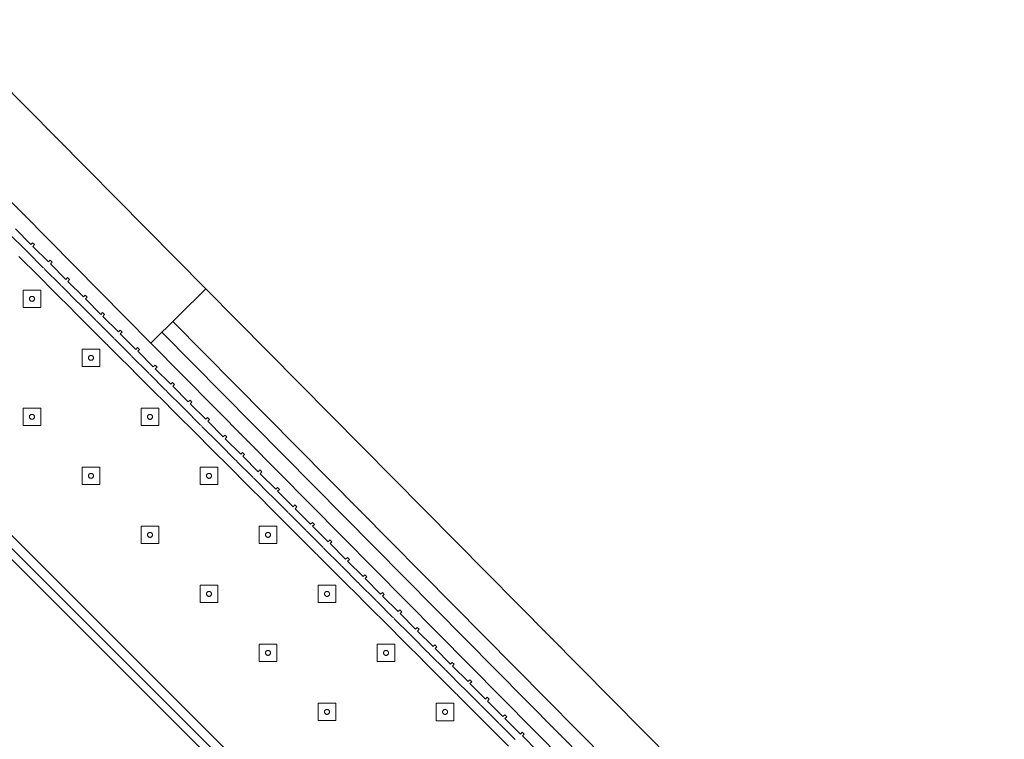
# Model space of a CAD drawing. Header units: metres. Extents: x 2232.4 to 2275.2, y 411.9 to 437.5.
# Tile 8 of 19: x 2245.1 to 2248.2, y 434.9 to 437.2. Entities that reach past the tile are written whole.
import ezdxf

# ---------------------------------------------------------------- set-up
doc = ezdxf.new("R2010")
doc.units = ezdxf.units.M
doc.layers.add('DOOR', color=5, linetype='Continuous')
doc.layers.add('WALL NEW', color=40, linetype='Continuous')
doc.layers.add('NC_N1_BANQUETTES', color=7, linetype='Continuous', lineweight=13)

# ---------------------------------------------------------------- blocks, each defined once
blk = doc.blocks.new('RP_MODERN_EXTENDED_TRIANGLE_L')
at = {"color": 0, "linetype": 'Continuous', "lineweight": -2}
for points in [[(0.035, 0.769), (0.035, 0.84), (0.027, 0.84), (0.027, 0.849), (0.035, 0.849), (0.035, 0.92), (0.027, 0.92), (0.027, 0.929), (0.035, 0.929), (0.035, 1), (0.027, 1), (0.027, 1.009), (0.035, 1.009), (0.035, 1.08), (0.027, 1.08), (0.027, 1.089), (0.035, 1.089), (0.035, 1.16), (0.027, 1.16), (0.027, 1.169), (0.035, 1.169), (0.035, 1.24), (0.027, 1.24), (0.027, 1.249), (0.035, 1.249), (0.035, 1.32), (0.027, 1.32), (0.027, 1.329), (0.035, 1.329), (0.035, 1.4), (0.027, 1.4), (0.027, 1.409), (0.035, 1.409), (0.035, 1.48), (0.027, 1.48), (0.027, 1.489), (0.035, 1.489), (0.035, 1.56), (0.027, 1.56), (0.027, 1.569), (0.035, 1.569), (0.035, 1.64), (0.027, 1.64), (0.027, 1.649), (0.035, 1.649), (0.035, 1.72), (0.027, 1.72), (0.027, 1.729), (0.035, 1.729), (0.035, 1.8), (0.027, 1.8), (0.027, 1.809), (0.035, 1.809), (0.035, 1.88), (0.027, 1.88), (0.027, 1.889), (0.035, 1.889), (0.035, 1.96), (0.027, 1.96), (0.027, 1.969), (0.035, 1.969), (0.035, 2.04), (0.027, 2.04), (0.027, 2.049), (0.035, 2.049), (0.035, 2.12), (0.027, 2.12), (0.027, 2.129), (0.035, 2.129), (0.035, 2.2), (0.027, 2.2), (0.027, 2.209), (0.035, 2.209), (0.035, 2.28), (0.027, 2.28), (0.027, 2.289), (0.035, 2.289), (0.035, 2.36), (0.027, 2.36), (0.027, 2.369), (0.035, 2.369), (0.035, 2.44), (0.027, 2.44), (0.027, 2.449), (0.035, 2.449), (0.035, 2.52), (0.027, 2.52), (0.027, 2.529), (0.035, 2.529), (0.035, 2.6), (0.027, 2.6), (0.027, 2.609), (0.035, 2.609), (0.035, 2.68), (0.027, 2.68), (0.027, 2.689), (0.035, 2.689), (0.035, 2.76), (0.027, 2.76), (0.027, 2.769), (0.035, 2.769), (0.035, 2.84), (0.027, 2.84), (0.027, 2.849), (0.035, 2.849), (0.035, 2.92), (0.027, 2.92), (0.027, 2.929), (0.035, 2.929), (0.035, 3), (0.027, 3), (0.027, 3.009), (0.035, 3.009), (0.035, 3.08), (0.027, 3.08), (0.027, 3.089), (0.035, 3.089), (0.035, 3.16)], [(0.8, 7.89), (0.8, 4.35), (0.8, 4.1), (0.8, 0.8)], [(0.06, 0.769), (0.06, 0.84), (0.0599, 0.8425), (0.0596, 0.8445), (0.0599, 0.8465), (0.06, 0.849), (0.06, 0.92), (0.0599, 0.9225), (0.0596, 0.9245), (0.0599, 0.9265), (0.06, 0.929), (0.06, 1), (0.0599, 1.0025), (0.0596, 1.0045), (0.0599, 1.0065), (0.06, 1.009), (0.06, 1.08), (0.0599, 1.0825), (0.0596, 1.0845), (0.0599, 1.0865), (0.06, 1.089), (0.06, 1.16), (0.0599, 1.1625), (0.0596, 1.1645), (0.0599, 1.1665), (0.06, 1.169), (0.06, 1.24), (0.0599, 1.2425), (0.0596, 1.2445), (0.0599, 1.2465), (0.06, 1.249), (0.06, 1.32), (0.0599, 1.3225), (0.0596, 1.3245), (0.0599, 1.3265), (0.06, 1.329), (0.06, 1.4), (0.0599, 1.4025), (0.0596, 1.4045), (0.0599, 1.4065), (0.06, 1.409), (0.06, 1.48), (0.0599, 1.4825), (0.0596, 1.4845), (0.0599, 1.4865), (0.06, 1.489), (0.06, 1.56), (0.0599, 1.5625), (0.0596, 1.5645), (0.0599, 1.5665), (0.06, 1.569), (0.06, 1.64), (0.0599, 1.6425), (0.0596, 1.6445), (0.0599, 1.6465), (0.06, 1.649), (0.06, 1.72), (0.0599, 1.7225), (0.0596, 1.7245), (0.0599, 1.7265), (0.06, 1.729), (0.06, 1.8), (0.0599, 1.8025), (0.0596, 1.8045), (0.0599, 1.8065), (0.06, 1.809), (0.06, 1.88), (0.0599, 1.8825), (0.0596, 1.8845), (0.0599, 1.8865), (0.06, 1.889), (0.06, 1.96), (0.0599, 1.9625), (0.0596, 1.9645), (0.0599, 1.9665), (0.06, 1.969), (0.06, 2.04), (0.0599, 2.0425), (0.0596, 2.0445), (0.0599, 2.0465), (0.06, 2.049), (0.06, 2.12), (0.0599, 2.1225), (0.0596, 2.1245), (0.0599, 2.1265), (0.06, 2.129), (0.06, 2.2), (0.0599, 2.2025), (0.0596, 2.2045), (0.0599, 2.2065), (0.06, 2.209), (0.06, 2.28), (0.0599, 2.2825), (0.0596, 2.2845), (0.0599, 2.2865), (0.06, 2.289), (0.06, 2.36), (0.0599, 2.3625), (0.0596, 2.3645), (0.0599, 2.3665), (0.06, 2.369), (0.06, 2.44), (0.0599, 2.4425), (0.0596, 2.4445), (0.0599, 2.4465), (0.06, 2.449), (0.06, 2.52), (0.0599, 2.5225), (0.0596, 2.5245), (0.0599, 2.5265), (0.06, 2.529), (0.06, 2.6), (0.0599, 2.6025), (0.0596, 2.6045), (0.0599, 2.6065), (0.06, 2.609), (0.06, 2.68), (0.0599, 2.6825), (0.0596, 2.6845), (0.0599, 2.6865), (0.06, 2.689), (0.06, 2.76), (0.0599, 2.7625), (0.0596, 2.7645), (0.0599, 2.7665), (0.06, 2.769), (0.06, 2.84), (0.0599, 2.8425), (0.0596, 2.8445), (0.0599, 2.8465), (0.06, 2.849), (0.06, 2.92), (0.0599, 2.9225), (0.0596, 2.9245), (0.0599, 2.9265), (0.06, 2.929), (0.06, 3), (0.0599, 3.0025), (0.0596, 3.0045), (0.0599, 3.0065), (0.06, 3.009), (0.06, 3.08)], [(0.775, 7.865), (0.775, 4.325), (0.775, 4.1), (0.775, 0.8)], [(0.09, 0.84), (0.0898, 0.8445), (0.09, 0.849), (0.09, 0.92), (0.0898, 0.9245), (0.09, 0.929), (0.09, 1), (0.0898, 1.0045), (0.09, 1.009), (0.09, 1.08), (0.0898, 1.0845), (0.09, 1.089), (0.09, 1.16), (0.0898, 1.1645), (0.09, 1.169), (0.09, 1.24), (0.0898, 1.2445), (0.09, 1.249), (0.09, 1.32), (0.0898, 1.3245), (0.09, 1.329), (0.09, 1.4), (0.0898, 1.4045), (0.09, 1.409), (0.09, 1.48), (0.0898, 1.4845), (0.09, 1.489), (0.09, 1.56), (0.0898, 1.5645), (0.09, 1.569), (0.09, 1.64), (0.0898, 1.6445), (0.09, 1.649), (0.09, 1.72), (0.0898, 1.7245), (0.09, 1.729), (0.09, 1.8), (0.0898, 1.8045), (0.09, 1.809), (0.09, 1.88), (0.0898, 1.8845), (0.09, 1.889), (0.09, 1.96), (0.0898, 1.9645), (0.09, 1.969), (0.09, 2.04), (0.0898, 2.0445), (0.09, 2.049), (0.09, 2.12), (0.0898, 2.1245), (0.09, 2.129), (0.09, 2.2), (0.0898, 2.2045), (0.09, 2.209), (0.09, 2.28), (0.0898, 2.2845), (0.09, 2.289), (0.09, 2.36), (0.0898, 2.3645), (0.09, 2.369), (0.09, 2.44), (0.0898, 2.4445), (0.09, 2.449), (0.09, 2.52), (0.0898, 2.5245), (0.09, 2.529), (0.09, 2.6), (0.0898, 2.6045), (0.09, 2.609), (0.09, 2.68), (0.0898, 2.6845), (0.09, 2.689), (0.09, 2.76), (0.0898, 2.7645), (0.09, 2.769), (0.09, 2.84), (0.0898, 2.8445), (0.09, 2.849), (0.09, 2.92), (0.0898, 2.9245), (0.09, 2.929), (0.09, 3), (0.0898, 3.0045), (0.09, 3.009), (0.09, 3.08)], [(0.745, 7.835), (0.745, 4.295), (0.745, 4.1), (0.745, 0.8)]]:
    blk.add_lwpolyline(points, dxfattribs=at)
for points in [[(0.157, 2.817), (0.197, 2.857), (0.157, 2.897), (0.117, 2.857)], [(0.165, 2.857), (0.165, 2.8562), (0.1648, 2.8554), (0.1647, 2.8547), (0.1644, 2.8539), (0.1641, 2.8532), (0.1637, 2.8526), (0.1632, 2.8519), (0.1627, 2.8513), (0.1621, 2.8508), (0.1614, 2.8503), (0.1608, 2.8499), (0.1601, 2.8496), (0.1593, 2.8493), (0.1586, 2.8492), (0.1578, 2.849), (0.157, 2.849), (0.1562, 2.849), (0.1554, 2.8492), (0.1547, 2.8493), (0.1539, 2.8496), (0.1532, 2.8499), (0.1526, 2.8503), (0.1519, 2.8508), (0.1513, 2.8513), (0.1508, 2.8519), (0.1503, 2.8526), (0.1499, 2.8532), (0.1496, 2.8539), (0.1493, 2.8547), (0.1492, 2.8554), (0.149, 2.8562), (0.149, 2.857), (0.149, 2.8578), (0.1492, 2.8586), (0.1493, 2.8593), (0.1496, 2.8601), (0.1499, 2.8608), (0.1503, 2.8614), (0.1508, 2.8621), (0.1513, 2.8627), (0.1519, 2.8632), (0.1526, 2.8637), (0.1532, 2.8641), (0.1539, 2.8644), (0.1547, 2.8647), (0.1554, 2.8648), (0.1562, 2.865), (0.157, 2.865), (0.1578, 2.865), (0.1586, 2.8648), (0.1593, 2.8647), (0.1601, 2.8644), (0.1608, 2.8641), (0.1614, 2.8637), (0.1621, 2.8632), (0.1627, 2.8627), (0.1632, 2.8621), (0.1637, 2.8614), (0.1641, 2.8608), (0.1644, 2.8601), (0.1647, 2.8593), (0.1648, 2.8586), (0.165, 2.8578)], [(0.157, 2.547), (0.197, 2.587), (0.157, 2.627), (0.117, 2.587)], [(0.427, 2.547), (0.467, 2.587), (0.427, 2.627), (0.387, 2.587)], [(0.165, 2.587), (0.165, 2.5862), (0.1648, 2.5854), (0.1647, 2.5847), (0.1644, 2.5839), (0.1641, 2.5832), (0.1637, 2.5826), (0.1632, 2.5819), (0.1627, 2.5813), (0.1621, 2.5808), (0.1614, 2.5803), (0.1608, 2.5799), (0.1601, 2.5796), (0.1593, 2.5793), (0.1586, 2.5792), (0.1578, 2.579), (0.157, 2.579), (0.1562, 2.579), (0.1554, 2.5792), (0.1547, 2.5793), (0.1539, 2.5796), (0.1532, 2.5799), (0.1526, 2.5803), (0.1519, 2.5808), (0.1513, 2.5813), (0.1508, 2.5819), (0.1503, 2.5826), (0.1499, 2.5832), (0.1496, 2.5839), (0.1493, 2.5847), (0.1492, 2.5854), (0.149, 2.5862), (0.149, 2.587), (0.149, 2.5878), (0.1492, 2.5886), (0.1493, 2.5893), (0.1496, 2.5901), (0.1499, 2.5908), (0.1503, 2.5914), (0.1508, 2.5921), (0.1513, 2.5927), (0.1519, 2.5932), (0.1526, 2.5937), (0.1532, 2.5941), (0.1539, 2.5944), (0.1547, 2.5947), (0.1554, 2.5948), (0.1562, 2.595), (0.157, 2.595), (0.1578, 2.595), (0.1586, 2.5948), (0.1593, 2.5947), (0.1601, 2.5944), (0.1608, 2.5941), (0.1614, 2.5937), (0.1621, 2.5932), (0.1627, 2.5927), (0.1632, 2.5921), (0.1637, 2.5914), (0.1641, 2.5908), (0.1644, 2.5901), (0.1647, 2.5893), (0.1648, 2.5886), (0.165, 2.5878)], [(0.435, 2.587), (0.435, 2.5862), (0.4348, 2.5854), (0.4347, 2.5847), (0.4344, 2.5839), (0.4341, 2.5832), (0.4337, 2.5826), (0.4332, 2.5819), (0.4327, 2.5813), (0.4321, 2.5808), (0.4314, 2.5803), (0.4308, 2.5799), (0.4301, 2.5796), (0.4293, 2.5793), (0.4286, 2.5792), (0.4278, 2.579), (0.427, 2.579), (0.4262, 2.579), (0.4254, 2.5792), (0.4247, 2.5793), (0.4239, 2.5796), (0.4232, 2.5799), (0.4226, 2.5803), (0.4219, 2.5808), (0.4213, 2.5813), (0.4208, 2.5819), (0.4203, 2.5826), (0.4199, 2.5832), (0.4196, 2.5839), (0.4193, 2.5847), (0.4192, 2.5854), (0.419, 2.5862), (0.419, 2.587), (0.419, 2.5878), (0.4192, 2.5886), (0.4193, 2.5893), (0.4196, 2.5901), (0.4199, 2.5908), (0.4203, 2.5914), (0.4208, 2.5921), (0.4213, 2.5927), (0.4219, 2.5932), (0.4226, 2.5937), (0.4232, 2.5941), (0.4239, 2.5944), (0.4247, 2.5947), (0.4254, 2.5948), (0.4262, 2.595), (0.427, 2.595), (0.4278, 2.595), (0.4286, 2.5948), (0.4293, 2.5947), (0.4301, 2.5944), (0.4308, 2.5941), (0.4314, 2.5937), (0.4321, 2.5932), (0.4327, 2.5927), (0.4332, 2.5921), (0.4337, 2.5914), (0.4341, 2.5908), (0.4344, 2.5901), (0.4347, 2.5893), (0.4348, 2.5886), (0.435, 2.5878)], [(0.157, 2.277), (0.197, 2.317), (0.157, 2.357), (0.117, 2.317)], [(0.427, 2.277), (0.467, 2.317), (0.427, 2.357), (0.387, 2.317)], [(0.165, 2.317), (0.165, 2.3162), (0.1648, 2.3154), (0.1647, 2.3147), (0.1644, 2.3139), (0.1641, 2.3132), (0.1637, 2.3126), (0.1632, 2.3119), (0.1627, 2.3113), (0.1621, 2.3108), (0.1614, 2.3103), (0.1608, 2.3099), (0.1601, 2.3096), (0.1593, 2.3093), (0.1586, 2.3092), (0.1578, 2.309), (0.157, 2.309), (0.1562, 2.309), (0.1554, 2.3092), (0.1547, 2.3093), (0.1539, 2.3096), (0.1532, 2.3099), (0.1526, 2.3103), (0.1519, 2.3108), (0.1513, 2.3113), (0.1508, 2.3119), (0.1503, 2.3126), (0.1499, 2.3132), (0.1496, 2.3139), (0.1493, 2.3147), (0.1492, 2.3154), (0.149, 2.3162), (0.149, 2.317), (0.149, 2.3178), (0.1492, 2.3186), (0.1493, 2.3193), (0.1496, 2.3201), (0.1499, 2.3208), (0.1503, 2.3214), (0.1508, 2.3221), (0.1513, 2.3227), (0.1519, 2.3232), (0.1526, 2.3237), (0.1532, 2.3241), (0.1539, 2.3244), (0.1547, 2.3247), (0.1554, 2.3248), (0.1562, 2.325), (0.157, 2.325), (0.1578, 2.325), (0.1586, 2.3248), (0.1593, 2.3247), (0.1601, 2.3244), (0.1608, 2.3241), (0.1614, 2.3237), (0.1621, 2.3232), (0.1627, 2.3227), (0.1632, 2.3221), (0.1637, 2.3214), (0.1641, 2.3208), (0.1644, 2.3201), (0.1647, 2.3193), (0.1648, 2.3186), (0.165, 2.3178)], [(0.435, 2.317), (0.435, 2.3162), (0.4348, 2.3154), (0.4347, 2.3147), (0.4344, 2.3139), (0.4341, 2.3132), (0.4337, 2.3126), (0.4332, 2.3119), (0.4327, 2.3113), (0.4321, 2.3108), (0.4314, 2.3103), (0.4308, 2.3099), (0.4301, 2.3096), (0.4293, 2.3093), (0.4286, 2.3092), (0.4278, 2.309), (0.427, 2.309), (0.4262, 2.309), (0.4254, 2.3092), (0.4247, 2.3093), (0.4239, 2.3096), (0.4232, 2.3099), (0.4226, 2.3103), (0.4219, 2.3108), (0.4213, 2.3113), (0.4208, 2.3119), (0.4203, 2.3126), (0.4199, 2.3132), (0.4196, 2.3139), (0.4193, 2.3147), (0.4192, 2.3154), (0.419, 2.3162), (0.419, 2.317), (0.419, 2.3178), (0.4192, 2.3186), (0.4193, 2.3193), (0.4196, 2.3201), (0.4199, 2.3208), (0.4203, 2.3214), (0.4208, 2.3221), (0.4213, 2.3227), (0.4219, 2.3232), (0.4226, 2.3237), (0.4232, 2.3241), (0.4239, 2.3244), (0.4247, 2.3247), (0.4254, 2.3248), (0.4262, 2.325), (0.427, 2.325), (0.4278, 2.325), (0.4286, 2.3248), (0.4293, 2.3247), (0.4301, 2.3244), (0.4308, 2.3241), (0.4314, 2.3237), (0.4321, 2.3232), (0.4327, 2.3227), (0.4332, 2.3221), (0.4337, 2.3214), (0.4341, 2.3208), (0.4344, 2.3201), (0.4347, 2.3193), (0.4348, 2.3186), (0.435, 2.3178)], [(0.157, 2.007), (0.197, 2.047), (0.157, 2.087), (0.117, 2.047)], [(0.427, 2.007), (0.467, 2.047), (0.427, 2.087), (0.387, 2.047)], [(0.165, 2.047), (0.165, 2.0462), (0.1648, 2.0454), (0.1647, 2.0447), (0.1644, 2.0439), (0.1641, 2.0432), (0.1637, 2.0426), (0.1632, 2.0419), (0.1627, 2.0413), (0.1621, 2.0408), (0.1614, 2.0403), (0.1608, 2.0399), (0.1601, 2.0396), (0.1593, 2.0393), (0.1586, 2.0392), (0.1578, 2.039), (0.157, 2.039), (0.1562, 2.039), (0.1554, 2.0392), (0.1547, 2.0393), (0.1539, 2.0396), (0.1532, 2.0399), (0.1526, 2.0403), (0.1519, 2.0408), (0.1513, 2.0413), (0.1508, 2.0419), (0.1503, 2.0426), (0.1499, 2.0432), (0.1496, 2.0439), (0.1493, 2.0447), (0.1492, 2.0454), (0.149, 2.0462), (0.149, 2.047), (0.149, 2.0478), (0.1492, 2.0486), (0.1493, 2.0493), (0.1496, 2.0501), (0.1499, 2.0508), (0.1503, 2.0514), (0.1508, 2.0521), (0.1513, 2.0527), (0.1519, 2.0532), (0.1526, 2.0537), (0.1532, 2.0541), (0.1539, 2.0544), (0.1547, 2.0547), (0.1554, 2.0548), (0.1562, 2.055), (0.157, 2.055), (0.1578, 2.055), (0.1586, 2.0548), (0.1593, 2.0547), (0.1601, 2.0544), (0.1608, 2.0541), (0.1614, 2.0537), (0.1621, 2.0532), (0.1627, 2.0527), (0.1632, 2.0521), (0.1637, 2.0514), (0.1641, 2.0508), (0.1644, 2.0501), (0.1647, 2.0493), (0.1648, 2.0486), (0.165, 2.0478)], [(0.435, 2.047), (0.435, 2.0462), (0.4348, 2.0454), (0.4347, 2.0447), (0.4344, 2.0439), (0.4341, 2.0432), (0.4337, 2.0426), (0.4332, 2.0419), (0.4327, 2.0413), (0.4321, 2.0408), (0.4314, 2.0403), (0.4308, 2.0399), (0.4301, 2.0396), (0.4293, 2.0393), (0.4286, 2.0392), (0.4278, 2.039), (0.427, 2.039), (0.4262, 2.039), (0.4254, 2.0392), (0.4247, 2.0393), (0.4239, 2.0396), (0.4232, 2.0399), (0.4226, 2.0403), (0.4219, 2.0408), (0.4213, 2.0413), (0.4208, 2.0419), (0.4203, 2.0426), (0.4199, 2.0432), (0.4196, 2.0439), (0.4193, 2.0447), (0.4192, 2.0454), (0.419, 2.0462), (0.419, 2.047), (0.419, 2.0478), (0.4192, 2.0486), (0.4193, 2.0493), (0.4196, 2.0501), (0.4199, 2.0508), (0.4203, 2.0514), (0.4208, 2.0521), (0.4213, 2.0527), (0.4219, 2.0532), (0.4226, 2.0537), (0.4232, 2.0541), (0.4239, 2.0544), (0.4247, 2.0547), (0.4254, 2.0548), (0.4262, 2.055), (0.427, 2.055), (0.4278, 2.055), (0.4286, 2.0548), (0.4293, 2.0547), (0.4301, 2.0544), (0.4308, 2.0541), (0.4314, 2.0537), (0.4321, 2.0532), (0.4327, 2.0527), (0.4332, 2.0521), (0.4337, 2.0514), (0.4341, 2.0508), (0.4344, 2.0501), (0.4347, 2.0493), (0.4348, 2.0486), (0.435, 2.0478)], [(0.157, 1.737), (0.197, 1.777), (0.157, 1.817), (0.117, 1.777)], [(0.427, 1.737), (0.467, 1.777), (0.427, 1.817), (0.387, 1.777)], [(0.165, 1.777), (0.165, 1.7762), (0.1648, 1.7754), (0.1647, 1.7747), (0.1644, 1.7739), (0.1641, 1.7732), (0.1637, 1.7726), (0.1632, 1.7719), (0.1627, 1.7713), (0.1621, 1.7708), (0.1614, 1.7703), (0.1608, 1.7699), (0.1601, 1.7696), (0.1593, 1.7693), (0.1586, 1.7692), (0.1578, 1.769), (0.157, 1.769), (0.1562, 1.769), (0.1554, 1.7692), (0.1547, 1.7693), (0.1539, 1.7696), (0.1532, 1.7699), (0.1526, 1.7703), (0.1519, 1.7708), (0.1513, 1.7713), (0.1508, 1.7719), (0.1503, 1.7726), (0.1499, 1.7732), (0.1496, 1.7739), (0.1493, 1.7747), (0.1492, 1.7754), (0.149, 1.7762), (0.149, 1.777), (0.149, 1.7778), (0.1492, 1.7786), (0.1493, 1.7793), (0.1496, 1.7801), (0.1499, 1.7808), (0.1503, 1.7814), (0.1508, 1.7821), (0.1513, 1.7827), (0.1519, 1.7832), (0.1526, 1.7837), (0.1532, 1.7841), (0.1539, 1.7844), (0.1547, 1.7847), (0.1554, 1.7848), (0.1562, 1.785), (0.157, 1.785), (0.1578, 1.785), (0.1586, 1.7848), (0.1593, 1.7847), (0.1601, 1.7844), (0.1608, 1.7841), (0.1614, 1.7837), (0.1621, 1.7832), (0.1627, 1.7827), (0.1632, 1.7821), (0.1637, 1.7814), (0.1641, 1.7808), (0.1644, 1.7801), (0.1647, 1.7793), (0.1648, 1.7786), (0.165, 1.7778)], [(0.435, 1.777), (0.435, 1.7762), (0.4348, 1.7754), (0.4347, 1.7747), (0.4344, 1.7739), (0.4341, 1.7732), (0.4337, 1.7726), (0.4332, 1.7719), (0.4327, 1.7713), (0.4321, 1.7708), (0.4314, 1.7703), (0.4308, 1.7699), (0.4301, 1.7696), (0.4293, 1.7693), (0.4286, 1.7692), (0.4278, 1.769), (0.427, 1.769), (0.4262, 1.769), (0.4254, 1.7692), (0.4247, 1.7693), (0.4239, 1.7696), (0.4232, 1.7699), (0.4226, 1.7703), (0.4219, 1.7708), (0.4213, 1.7713), (0.4208, 1.7719), (0.4203, 1.7726), (0.4199, 1.7732), (0.4196, 1.7739), (0.4193, 1.7747), (0.4192, 1.7754), (0.419, 1.7762), (0.419, 1.777), (0.419, 1.7778), (0.4192, 1.7786), (0.4193, 1.7793), (0.4196, 1.7801), (0.4199, 1.7808), (0.4203, 1.7814), (0.4208, 1.7821), (0.4213, 1.7827), (0.4219, 1.7832), (0.4226, 1.7837), (0.4232, 1.7841), (0.4239, 1.7844), (0.4247, 1.7847), (0.4254, 1.7848), (0.4262, 1.785), (0.427, 1.785), (0.4278, 1.785), (0.4286, 1.7848), (0.4293, 1.7847), (0.4301, 1.7844), (0.4308, 1.7841), (0.4314, 1.7837), (0.4321, 1.7832), (0.4327, 1.7827), (0.4332, 1.7821), (0.4337, 1.7814), (0.4341, 1.7808), (0.4344, 1.7801), (0.4347, 1.7793), (0.4348, 1.7786), (0.435, 1.7778)], [(0.157, 1.467), (0.197, 1.507), (0.157, 1.547), (0.117, 1.507)], [(0.427, 1.467), (0.467, 1.507), (0.427, 1.547), (0.387, 1.507)], [(0.165, 1.507), (0.165, 1.5062), (0.1648, 1.5054), (0.1647, 1.5047), (0.1644, 1.5039), (0.1641, 1.5032), (0.1637, 1.5026), (0.1632, 1.5019), (0.1627, 1.5013), (0.1621, 1.5008), (0.1614, 1.5003), (0.1608, 1.4999), (0.1601, 1.4996), (0.1593, 1.4993), (0.1586, 1.4992), (0.1578, 1.499), (0.157, 1.499), (0.1562, 1.499), (0.1554, 1.4992), (0.1547, 1.4993), (0.1539, 1.4996), (0.1532, 1.4999), (0.1526, 1.5003), (0.1519, 1.5008), (0.1513, 1.5013), (0.1508, 1.5019), (0.1503, 1.5026), (0.1499, 1.5032), (0.1496, 1.5039), (0.1493, 1.5047), (0.1492, 1.5054), (0.149, 1.5062), (0.149, 1.507), (0.149, 1.5078), (0.1492, 1.5086), (0.1493, 1.5093), (0.1496, 1.5101), (0.1499, 1.5108), (0.1503, 1.5114), (0.1508, 1.5121), (0.1513, 1.5127), (0.1519, 1.5132), (0.1526, 1.5137), (0.1532, 1.5141), (0.1539, 1.5144), (0.1547, 1.5147), (0.1554, 1.5148), (0.1562, 1.515), (0.157, 1.515), (0.1578, 1.515), (0.1586, 1.5148), (0.1593, 1.5147), (0.1601, 1.5144), (0.1608, 1.5141), (0.1614, 1.5137), (0.1621, 1.5132), (0.1627, 1.5127), (0.1632, 1.5121), (0.1637, 1.5114), (0.1641, 1.5108), (0.1644, 1.5101), (0.1647, 1.5093), (0.1648, 1.5086), (0.165, 1.5078)], [(0.435, 1.507), (0.435, 1.5062), (0.4348, 1.5054), (0.4347, 1.5047), (0.4344, 1.5039), (0.4341, 1.5032), (0.4337, 1.5026), (0.4332, 1.5019), (0.4327, 1.5013), (0.4321, 1.5008), (0.4314, 1.5003), (0.4308, 1.4999), (0.4301, 1.4996), (0.4293, 1.4993), (0.4286, 1.4992), (0.4278, 1.499), (0.427, 1.499), (0.4262, 1.499), (0.4254, 1.4992), (0.4247, 1.4993), (0.4239, 1.4996), (0.4232, 1.4999), (0.4226, 1.5003), (0.4219, 1.5008), (0.4213, 1.5013), (0.4208, 1.5019), (0.4203, 1.5026), (0.4199, 1.5032), (0.4196, 1.5039), (0.4193, 1.5047), (0.4192, 1.5054), (0.419, 1.5062), (0.419, 1.507), (0.419, 1.5078), (0.4192, 1.5086), (0.4193, 1.5093), (0.4196, 1.5101), (0.4199, 1.5108), (0.4203, 1.5114), (0.4208, 1.5121), (0.4213, 1.5127), (0.4219, 1.5132), (0.4226, 1.5137), (0.4232, 1.5141), (0.4239, 1.5144), (0.4247, 1.5147), (0.4254, 1.5148), (0.4262, 1.515), (0.427, 1.515), (0.4278, 1.515), (0.4286, 1.5148), (0.4293, 1.5147), (0.4301, 1.5144), (0.4308, 1.5141), (0.4314, 1.5137), (0.4321, 1.5132), (0.4327, 1.5127), (0.4332, 1.5121), (0.4337, 1.5114), (0.4341, 1.5108), (0.4344, 1.5101), (0.4347, 1.5093), (0.4348, 1.5086), (0.435, 1.5078)], [(0.157, 1.197), (0.197, 1.237), (0.157, 1.277), (0.117, 1.237)], [(0.427, 1.197), (0.467, 1.237), (0.427, 1.277), (0.387, 1.237)], [(0.165, 1.237), (0.165, 1.2362), (0.1648, 1.2354), (0.1647, 1.2347), (0.1644, 1.2339), (0.1641, 1.2332), (0.1637, 1.2326), (0.1632, 1.2319), (0.1627, 1.2313), (0.1621, 1.2308), (0.1614, 1.2303), (0.1608, 1.2299), (0.1601, 1.2296), (0.1593, 1.2293), (0.1586, 1.2292), (0.1578, 1.229), (0.157, 1.229), (0.1562, 1.229), (0.1554, 1.2292), (0.1547, 1.2293), (0.1539, 1.2296), (0.1532, 1.2299), (0.1526, 1.2303), (0.1519, 1.2308), (0.1513, 1.2313), (0.1508, 1.2319), (0.1503, 1.2326), (0.1499, 1.2332), (0.1496, 1.2339), (0.1493, 1.2347), (0.1492, 1.2354), (0.149, 1.2362), (0.149, 1.237), (0.149, 1.2378), (0.1492, 1.2386), (0.1493, 1.2393), (0.1496, 1.2401), (0.1499, 1.2408), (0.1503, 1.2414), (0.1508, 1.2421), (0.1513, 1.2427), (0.1519, 1.2432), (0.1526, 1.2437), (0.1532, 1.2441), (0.1539, 1.2444), (0.1547, 1.2447), (0.1554, 1.2448), (0.1562, 1.245), (0.157, 1.245), (0.1578, 1.245), (0.1586, 1.2448), (0.1593, 1.2447), (0.1601, 1.2444), (0.1608, 1.2441), (0.1614, 1.2437), (0.1621, 1.2432), (0.1627, 1.2427), (0.1632, 1.2421), (0.1637, 1.2414), (0.1641, 1.2408), (0.1644, 1.2401), (0.1647, 1.2393), (0.1648, 1.2386), (0.165, 1.2378)], [(0.435, 1.237), (0.435, 1.2362), (0.4348, 1.2354), (0.4347, 1.2347), (0.4344, 1.2339), (0.4341, 1.2332), (0.4337, 1.2326), (0.4332, 1.2319), (0.4327, 1.2313), (0.4321, 1.2308), (0.4314, 1.2303), (0.4308, 1.2299), (0.4301, 1.2296), (0.4293, 1.2293), (0.4286, 1.2292), (0.4278, 1.229), (0.427, 1.229), (0.4262, 1.229), (0.4254, 1.2292), (0.4247, 1.2293), (0.4239, 1.2296), (0.4232, 1.2299), (0.4226, 1.2303), (0.4219, 1.2308), (0.4213, 1.2313), (0.4208, 1.2319), (0.4203, 1.2326), (0.4199, 1.2332), (0.4196, 1.2339), (0.4193, 1.2347), (0.4192, 1.2354), (0.419, 1.2362), (0.419, 1.237), (0.419, 1.2378), (0.4192, 1.2386), (0.4193, 1.2393), (0.4196, 1.2401), (0.4199, 1.2408), (0.4203, 1.2414), (0.4208, 1.2421), (0.4213, 1.2427), (0.4219, 1.2432), (0.4226, 1.2437), (0.4232, 1.2441), (0.4239, 1.2444), (0.4247, 1.2447), (0.4254, 1.2448), (0.4262, 1.245), (0.427, 1.245), (0.4278, 1.245), (0.4286, 1.2448), (0.4293, 1.2447), (0.4301, 1.2444), (0.4308, 1.2441), (0.4314, 1.2437), (0.4321, 1.2432), (0.4327, 1.2427), (0.4332, 1.2421), (0.4337, 1.2414), (0.4341, 1.2408), (0.4344, 1.2401), (0.4347, 1.2393), (0.4348, 1.2386), (0.435, 1.2378)], [(0.157, 0.927), (0.197, 0.967), (0.157, 1.007), (0.117, 0.967)], [(0.165, 0.967), (0.165, 0.9662), (0.1648, 0.9654), (0.1647, 0.9647), (0.1644, 0.9639), (0.1641, 0.9632), (0.1637, 0.9626), (0.1632, 0.9619), (0.1627, 0.9613), (0.1621, 0.9608), (0.1614, 0.9603), (0.1608, 0.9599), (0.1601, 0.9596), (0.1593, 0.9593), (0.1586, 0.9592), (0.1578, 0.959), (0.157, 0.959), (0.1562, 0.959), (0.1554, 0.9592), (0.1547, 0.9593), (0.1539, 0.9596), (0.1532, 0.9599), (0.1526, 0.9603), (0.1519, 0.9608), (0.1513, 0.9613), (0.1508, 0.9619), (0.1503, 0.9626), (0.1499, 0.9632), (0.1496, 0.9639), (0.1493, 0.9647), (0.1492, 0.9654), (0.149, 0.9662), (0.149, 0.967), (0.149, 0.9678), (0.1492, 0.9686), (0.1493, 0.9693), (0.1496, 0.9701), (0.1499, 0.9708), (0.1503, 0.9714), (0.1508, 0.9721), (0.1513, 0.9727), (0.1519, 0.9732), (0.1526, 0.9737), (0.1532, 0.9741), (0.1539, 0.9744), (0.1547, 0.9747), (0.1554, 0.9748), (0.1562, 0.975), (0.157, 0.975), (0.1578, 0.975), (0.1586, 0.9748), (0.1593, 0.9747), (0.1601, 0.9744), (0.1608, 0.9741), (0.1614, 0.9737), (0.1621, 0.9732), (0.1627, 0.9727), (0.1632, 0.9721), (0.1637, 0.9714), (0.1641, 0.9708), (0.1644, 0.9701), (0.1647, 0.9693), (0.1648, 0.9686), (0.165, 0.9678)]]:
    blk.add_lwpolyline(points, close=True, dxfattribs=at)

msp = doc.modelspace()

# ---------------------------------------------------------------- linework, layer by layer
at = {"layer": 'DOOR'}
for p, q in [((2249.4567, 432.496), (2245.6591, 436.3351)), ((2249.3501, 432.3905), (2245.5525, 436.2296)), ((2249.3145, 432.3553), (2245.517, 436.1944)), ((2249.279, 432.3201), (2245.4814, 436.1592))]:
    msp.add_line(p, q, dxfattribs=at)
at = {"layer": 'WALL NEW'}
for p, q in [((2244.7977, 437.206), (2245.6591, 436.3351)), ((2244.6199, 437.0301), (2245.4814, 436.1592)), ((2245.6591, 436.3351), (2245.4814, 436.1592))]:
    msp.add_line(p, q, dxfattribs=at)

# ---------------------------------------------------------------- block references
at = {"layer": 'NC_N1_BANQUETTES', "linetype": 'Continuous', "rotation": 224.9851542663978}
msp.add_blockref('RP_MODERN_EXTENDED_TRIANGLE_L', (2244.5243, 437.0975), dxfattribs=at)

doc.saveas('drawing.dxf')
